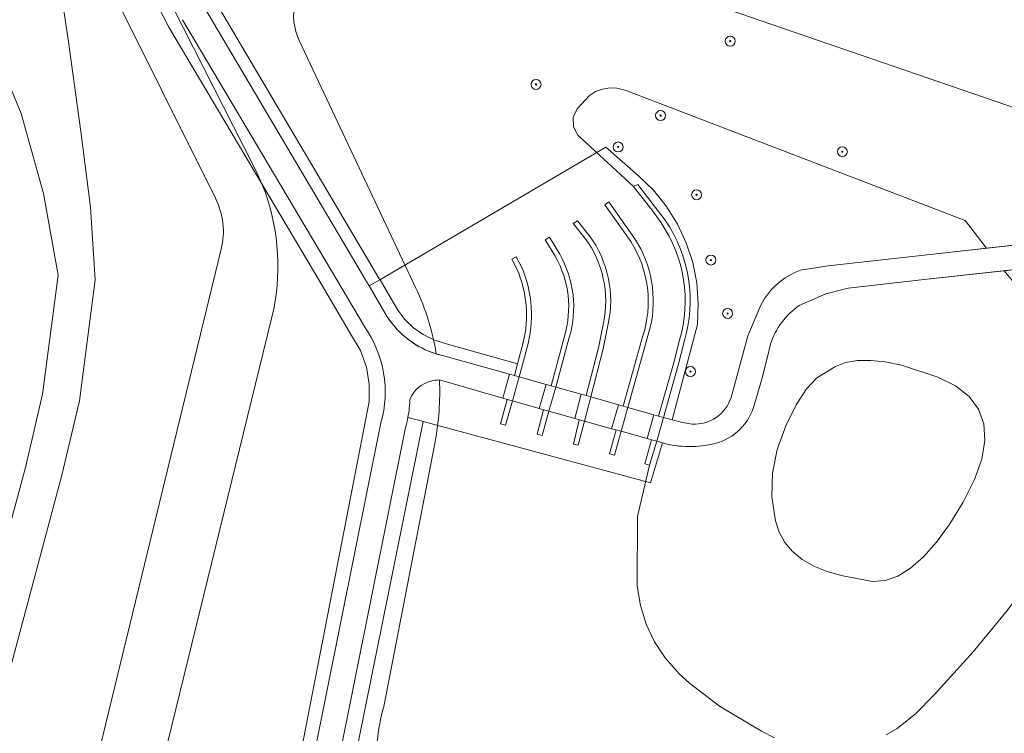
# Model space of a CAD drawing. Header units: metres. Extents: x 207466 to 209466, y 475780 to 477780.
# Tile 98 of 189: x 208272 to 208351, y 476556 to 476613. Entities that reach past the tile are written whole.
import ezdxf

# ---------------------------------------------------------------- set-up
doc = ezdxf.new("R2010")
doc.units = ezdxf.units.M
doc.layers.get('0').update_dxf_attribs({"color": 253, "linetype": 'CONTINUOUS'})
for name, color, linetype, lineweight in [('B-RO-FV-GELEIDING_WILDRASTER-G', 253, 'CONTINUOUS', 0), ('B-RO-IE-TERREINAFSCHEIDING_KUNSTMATIG_MUUR-GV', 253, 'CONTINUOUS', 0), ('B-RO-OG-TERREIN_CULTUURSCHEIDING-GV', 253, 'CONTINUOUS', 0), ('B-RO-VH-VERHARDING_BEDRIJFSVLOERPLAAT-GV', 253, 'CONTINUOUS', 0), ('B-RO-VH-VERHARDING_BETON-GV', 253, 'CONTINUOUS', 0), ('N-RO-VH-VERHARDING_BETON-GV', 253, 'CONTINUOUS', 0)]:
    doc.layers.add(name, color=color, linetype=linetype, lineweight=lineweight)
for name, color, linetype, lineweight, true_color in [('B-RO-GR-BOOM-S', 7, 'CONTINUOUS', 0, 0x6d8a47), ('B-RO-GR-GRAS-GV', 7, 'CONTINUOUS', 0, 0x6d8a47), ('B-RO-OG-WATER_SLOOT-GV', 7, 'CONTINUOUS', 0, 0x478c9a), ('N-RO-GR-GRAS-GV', 7, 'CONTINUOUS', 0, 0x6d8a47)]:
    doc.layers.add(name, color=color, linetype=linetype, lineweight=lineweight, true_color=true_color)

# ---------------------------------------------------------------- blocks, each defined once
blk = doc.blocks.new('SGR-BOOM_01-SO1')
at = {"linetype": 'Continuous'}
h = blk.add_hatch(color=0, dxfattribs=at)
edge = h.paths.add_edge_path()
edge.add_arc((0, 0), 0.25, 0, 360)
at = {"color": 0, "linetype": 'ByBlock', "lineweight": -2}
for radius in [2, 0.25]:
    blk.add_circle((0, 0), radius, dxfattribs=at)

msp = doc.modelspace()

# ---------------------------------------------------------------- linework, layer by layer
at = {"layer": 'B-RO-FV-GELEIDING_WILDRASTER-G', "flags": 128}
for points in [[(208183.771, 476785.135), (208195.448, 476764.336), (208258.537, 476647.11), (208264.152, 476636.677), (208268.422, 476628.742), (208274.921, 476616.515), (208275.671, 476611.501), (208276.687, 476604.119), (208277.475, 476598.046), (208277.839, 476592.2)], [(208277.839, 476592.2), (208276.575, 476582.492), (208275.179, 476576.515), (208270.185, 476557.974), (208268.128, 476550.034), (208267.398, 476547.214), (208266.196, 476541.443), (208265.77, 476535.207), (208265.577, 476522.235), (208265.557, 476512.314), (208267.787, 476502.868), (208269.456, 476497.159), (208270.734, 476491.257), (208274.327, 476482.668), (208269.27, 476449.699), (208269.165, 476449.015), (208267.191, 476435.191)]]:
    msp.add_lwpolyline(points, dxfattribs=at)
at = {"layer": 'B-RO-GR-GRAS-GV', "flags": 128}
for points in [[(208277.57, 476642.969), (208276.349, 476645.018), (208275.421, 476644.232), (208276.451, 476642.413), (208276.916, 476641.444), (208280.059, 476623.899), (208280.433, 476621.816), (208280.847, 476619.871), (208281.39, 476617.957), (208282.057, 476616.083), (208282.847, 476614.258), (208283.756, 476612.489), (208295.779, 476592.2), (208298.424, 476587.735), (208299.127, 476586.525), (208299.605, 476585.209), (208299.842, 476583.83), (208299.832, 476582.43), (208299.573, 476581.054), (208290.86, 476536.346)], [(208290.86, 476536.346), (208299.573, 476581.054), (208299.832, 476582.43), (208299.842, 476583.83), (208299.605, 476585.209), (208299.127, 476586.525), (208298.424, 476587.735), (208295.779, 476592.2), (208283.756, 476612.489), (208282.847, 476614.258), (208282.057, 476616.083), (208281.39, 476617.957), (208280.847, 476619.871), (208280.433, 476621.816), (208280.059, 476623.899), (208276.916, 476641.444), (208276.451, 476642.413), (208275.421, 476644.232), (208273.091, 476642.255), (208272.704, 476641.958), (208272.289, 476641.699), (208271.851, 476641.483), (208270.923, 476641.183)], [(208264.152, 476636.677), (208268.422, 476628.742), (208274.921, 476616.515), (208275.671, 476611.501), (208276.687, 476604.119), (208277.475, 476598.046), (208277.839, 476592.2), (208276.575, 476582.492), (208275.179, 476576.515), (208270.185, 476557.974), (208268.128, 476550.034), (208267.398, 476547.214), (208266.196, 476541.443), (208265.77, 476535.207), (208265.577, 476522.235), (208265.557, 476512.314), (208267.787, 476502.868), (208269.456, 476497.159)], [(208277.839, 476592.2), (208277.475, 476598.046), (208276.687, 476604.119), (208275.671, 476611.501), (208274.921, 476616.515), (208268.422, 476628.742)], [(208286.553, 476614.166), (208299.541, 476592.2), (208299.829, 476591.714), (208300.691, 476592.219), (208287.426, 476614.654)], [(208287.426, 476614.654), (208300.691, 476592.219), (208318.83, 476602.848), (208321.457, 476600.565), (208322.65, 476599.402), (208323.696, 476598.103), (208324.577, 476596.689), (208325.281, 476595.178), (208325.798, 476593.594), (208326.121, 476591.959), (208326.245, 476590.296), (208326.167, 476588.632), (208324.136, 476580.98), (208324.981, 476580.755), (208325.751, 476580.626)], [(208268.522, 476613.691), (208271.893, 476605.551), (208273.705, 476599.144), (208274.864, 476592.587), (208273.619, 476583.028), (208272.269, 476577.246), (208267.284, 476558.74)], [(208299.445, 476588.457), (208297.228, 476592.2), (208284.848, 476613.096)], [(208334.432, 476592.98), (208336.675, 476593.334), (208345.815, 476594.349), (208363.741, 476596.341)], [(208363.056, 476594.305), (208344.12, 476592.2), (208338.264, 476591.549), (208336.472, 476591.083), (208334.349, 476590.152)], [(208270.185, 476557.974), (208275.179, 476576.515), (208276.575, 476582.492), (208277.839, 476592.2)], [(208305.937, 476587.105), (208305.027, 476587.391), (208304.171, 476587.813), (208303.391, 476588.363), (208302.705, 476589.025), (208302.13, 476589.786), (208300.702, 476592.2), (208300.691, 476592.219), (208299.829, 476591.714), (208301.288, 476589.246)], [(208328.874, 476582.76), (208330.209, 476587.723), (208331.265, 476590.185)], [(208305.712, 476586.131), (208311.096, 476584.624), (208311.481, 476584.516), (208311.731, 476585.453), (208305.937, 476587.105)], [(208332.035, 476587.044), (208331.736, 476585.82), (208331.348, 476584.233), (208330.744, 476582.234)], [(208292.049, 476535.962), (208295.37, 476553.831), (208300.776, 476580.715)], [(208298.58, 476553.197), (208304.172, 476580.834), (208304.13, 476580.846), (208303.786, 476580.939), (208302.94, 476581.168)], [(208323.359, 476579.122), (208322.413, 476575.899), (208304.172, 476580.834), (208298.58, 476553.197)], [(208302.755, 476580.348), (208297.353, 476553.435), (208293.975, 476535.387)]]:
    msp.add_lwpolyline(points, dxfattribs=at)
at = {"layer": 'B-RO-GR-GRAS-GV'}
for centre, radius, start, end in [((208336.45, 476587.501), 5.839, 110.22355, 152.63575), ((208337.82, 476585.152), 6.087, 124.77096, 161.89144), ((208307.323, 476593.118), 7.17, 212.68233, 257.01785), ((208292, 476583.192), 9.119, 344.24148, 35.26831), ((208325.942, 476583.699), 3.079, 266.45078, 342.24016), ((208326.534, 476583.286), 4.339, 284.04361, 345.97454), ((208291.77, 476583.257), 11.363, 345.16667, 349.40607), ((208325.558, 476586.912), 8.094, 254.23616, 284.51715)]:
    msp.add_arc(centre, radius, start, end, dxfattribs=at)
at = {"layer": 'B-RO-IE-TERREINAFSCHEIDING_KUNSTMATIG_MUUR-GV', "flags": 128}
for points in [[(208321.393, 476599.875), (208321.037, 476599.698), (208322.584, 476597.71), (208323.259, 476596.774)], [(208323.589, 476597), (208321.393, 476599.875)], [(208321.155, 476595.503), (208319.07, 476598.463), (208318.747, 476598.228), (208320.823, 476595.28)], [(208317.492, 476595.774), (208316.549, 476596.944), (208316.21, 476596.742), (208316.238, 476596.693), (208317.17, 476595.537)], [(208315.119, 476594.271), (208314.304, 476595.624), (208313.962, 476595.416), (208314.774, 476594.069)], [(208312.046, 476593.257), (208311.636, 476594.053), (208311.287, 476593.858), (208311.685, 476593.085)], [(208318.626, 476588.753), (208318.232, 476586.758), (208317.242, 476582.91), (208317.627, 476582.804), (208318.622, 476586.67)], [(208318.622, 476586.67), (208319.018, 476588.672)], [(208321.769, 476587.632), (208320.212, 476582.068), (208320.597, 476581.958), (208322.394, 476588.384)], [(208315.505, 476587.69), (208314.425, 476583.691), (208314.809, 476583.58), (208315.89, 476587.581)], [(208312.194, 476587.189), (208311.731, 476585.453), (208311.481, 476584.516), (208311.866, 476584.408), (208312.477, 476586.699)], [(208324.729, 476587.357), (208324.248, 476585.467), (208323.058, 476581.257), (208323.447, 476581.164), (208324.633, 476585.358), (208325.112, 476587.242)], [(208311.335, 476582.493), (208310.913, 476582.593), (208310.375, 476580.656), (208310.78, 476580.533), (208311.335, 476582.493)], [(208314.26, 476581.674), (208313.825, 476581.778), (208313.317, 476579.81), (208313.726, 476579.714), (208314.26, 476581.674)], [(208317.115, 476580.874), (208316.694, 476580.974), (208316.217, 476579.025), (208316.595, 476578.94), (208317.115, 476580.874)], [(208320.063, 476580.049), (208319.651, 476580.153), (208319.105, 476578.246), (208319.509, 476578.133), (208320.063, 476580.049)], [(208322.906, 476579.265), (208322.482, 476579.366), (208321.944, 476577.438), (208322.334, 476577.316), (208322.906, 476579.265)]]:
    msp.add_lwpolyline(points, dxfattribs=at)
at = {"layer": 'B-RO-IE-TERREINAFSCHEIDING_KUNSTMATIG_MUUR-GV'}
for centre, radius, start, end in [((208314.128, 476590.525), 11.465, 343.35757, 34.38441), ((208314.128, 476590.525), 11.064, 343.35889, 34.38573), ((208310.301, 476590.514), 8.51, 348.05364, 36.17279), ((208310.326, 476590.519), 8.886, 348.00137, 36.25204), ((208313.291, 476590.467), 9.338, 347.10987, 32.63601), ((208313.276, 476590.464), 8.953, 341.55962, 32.54286), ((208307.659, 476590.022), 8.185, 343.44402, 29.63054), ((208307.66, 476590.022), 8.585, 343.48088, 29.66741), ((208303.216, 476589.384), 9.243, 346.26226, 23.60593), ((208303.207, 476589.383), 9.65, 343.85206, 23.66822)]:
    msp.add_arc(centre, radius, start, end, dxfattribs=at)
at = {"layer": 'B-RO-OG-TERREIN_CULTUURSCHEIDING-GV', "flags": 128}
for points in [[(208325.112, 476587.242), (208324.633, 476585.358), (208323.447, 476581.164), (208324.136, 476580.98), (208326.167, 476588.632), (208326.245, 476590.296), (208326.121, 476591.959), (208325.798, 476593.594), (208325.281, 476595.178), (208324.577, 476596.689), (208323.696, 476598.103), (208322.65, 476599.402), (208321.457, 476600.565), (208318.83, 476602.848), (208300.691, 476592.219), (208300.702, 476592.2), (208302.13, 476589.786), (208302.705, 476589.025), (208303.391, 476588.363), (208304.171, 476587.813), (208305.027, 476587.391), (208305.937, 476587.105), (208311.731, 476585.453), (208312.194, 476587.189)], [(208323.259, 476596.774), (208322.584, 476597.71), (208321.037, 476599.698), (208321.393, 476599.875), (208323.589, 476597)], [(208320.823, 476595.28), (208318.747, 476598.228), (208319.07, 476598.463), (208321.155, 476595.503)], [(208317.17, 476595.537), (208316.238, 476596.693), (208316.21, 476596.742), (208316.549, 476596.944), (208317.492, 476595.774)], [(208314.774, 476594.069), (208313.962, 476595.416), (208314.304, 476595.624), (208315.119, 476594.271)], [(208311.685, 476593.085), (208311.287, 476593.858), (208311.636, 476594.053), (208312.046, 476593.257)], [(208315.89, 476587.581), (208314.809, 476583.58), (208316.856, 476583.016), (208317.242, 476582.91), (208318.232, 476586.758), (208318.626, 476588.753)], [(208319.018, 476588.672), (208318.622, 476586.67), (208317.627, 476582.804), (208319.828, 476582.177), (208320.212, 476582.068), (208321.769, 476587.632)], [(208322.394, 476588.384), (208320.597, 476581.958), (208322.673, 476581.367), (208323.058, 476581.257), (208324.248, 476585.467), (208324.729, 476587.357)], [(208312.477, 476586.699), (208311.866, 476584.408), (208314.04, 476583.799), (208314.425, 476583.691), (208315.505, 476587.69)], [(208313.825, 476581.778), (208313.486, 476581.875), (208311.335, 476582.493), (208310.78, 476580.533), (208310.375, 476580.656), (208310.913, 476582.593), (208310.561, 476582.695), (208305.473, 476584.168)], [(208322.906, 476579.265), (208322.334, 476577.316), (208321.944, 476577.438), (208322.482, 476579.366), (208322.131, 476579.465), (208320.063, 476580.049), (208319.509, 476578.133), (208319.105, 476578.246), (208319.651, 476580.153), (208319.29, 476580.256), (208317.115, 476580.874), (208316.595, 476578.94), (208316.217, 476579.025), (208316.694, 476580.974), (208316.341, 476581.076), (208314.26, 476581.674), (208313.726, 476579.714), (208313.317, 476579.81), (208313.825, 476581.778)], [(208302.94, 476581.168), (208303.786, 476580.939), (208304.13, 476580.846), (208304.172, 476580.834), (208322.413, 476575.899), (208323.359, 476579.122)]]:
    msp.add_lwpolyline(points, dxfattribs=at)
at = {"layer": 'B-RO-OG-TERREIN_CULTUURSCHEIDING-GV'}
for centre, radius, start, end in [((208314.128, 476590.525), 11.465, 343.35757, 34.38441), ((208314.128, 476590.525), 11.064, 343.35889, 34.38573), ((208310.301, 476590.514), 8.51, 348.05364, 36.17279), ((208310.326, 476590.519), 8.886, 348.00137, 36.25204), ((208313.291, 476590.467), 9.338, 347.10987, 32.63601), ((208313.276, 476590.464), 8.953, 341.55962, 32.54286), ((208307.659, 476590.022), 8.185, 343.44402, 29.63054), ((208307.66, 476590.022), 8.585, 343.48088, 29.66741), ((208303.216, 476589.384), 9.243, 346.26226, 23.60593), ((208303.207, 476589.383), 9.65, 343.85206, 23.66822), ((208305.467, 476581.567), 2.601, 105.58893, 154.78122), ((208305.471, 476581.548), 2.62, 89.95122, 105.55735), ((208292.151, 476583.177), 10.974, 349.45044, 357.37701), ((208325.366, 476586.27), 7.424, 250.64718, 254.31379)]:
    msp.add_arc(centre, radius, start, end, dxfattribs=at)
at = {"layer": 'B-RO-OG-WATER_SLOOT-GV', "flags": 128}
msp.add_lwpolyline([(208267.284, 476558.74), (208272.269, 476577.246), (208273.619, 476583.028), (208274.864, 476592.587), (208273.705, 476599.144), (208271.893, 476605.551), (208268.522, 476613.691)], dxfattribs=at)
at = {"layer": 'B-RO-VH-VERHARDING_BEDRIJFSVLOERPLAAT-GV', "flags": 128}
for points in [[(208311.866, 476584.408), (208311.481, 476584.516), (208311.096, 476584.624), (208310.561, 476582.695), (208310.913, 476582.593), (208311.335, 476582.493), (208311.866, 476584.408)], [(208314.809, 476583.58), (208314.425, 476583.691), (208314.04, 476583.799), (208313.486, 476581.875), (208313.825, 476581.778), (208314.26, 476581.674), (208314.809, 476583.58)], [(208317.627, 476582.804), (208317.242, 476582.91), (208316.856, 476583.016), (208316.341, 476581.076), (208316.694, 476580.974), (208317.115, 476580.874), (208317.627, 476582.804)], [(208320.597, 476581.958), (208320.212, 476582.068), (208319.828, 476582.177), (208319.29, 476580.256), (208319.651, 476580.153), (208320.063, 476580.049), (208320.597, 476581.958)], [(208323.447, 476581.164), (208323.058, 476581.257), (208322.673, 476581.367), (208322.131, 476579.465), (208322.482, 476579.366), (208322.906, 476579.265), (208323.447, 476581.164)]]:
    msp.add_lwpolyline(points, dxfattribs=at)
at = {"layer": 'B-RO-VH-VERHARDING_BETON-GV', "flags": 128}
for points in [[(208301.288, 476589.246), (208299.829, 476591.714), (208299.541, 476592.2), (208286.553, 476614.166)], [(208284.848, 476613.096), (208297.228, 476592.2), (208299.445, 476588.457)], [(208363.741, 476596.341), (208345.815, 476594.349), (208336.675, 476593.334), (208334.432, 476592.98)], [(208334.349, 476590.152), (208336.472, 476591.083), (208338.264, 476591.549), (208344.12, 476592.2), (208363.056, 476594.305)], [(208331.265, 476590.185), (208330.209, 476587.723), (208328.874, 476582.76)], [(208330.744, 476582.234), (208331.348, 476584.233), (208331.736, 476585.82), (208332.035, 476587.044)], [(208305.473, 476584.168), (208310.561, 476582.695), (208311.096, 476584.624), (208305.712, 476586.131)], [(208314.04, 476583.799), (208311.866, 476584.408), (208311.335, 476582.493), (208313.486, 476581.875), (208314.04, 476583.799)], [(208316.856, 476583.016), (208314.809, 476583.58), (208314.26, 476581.674), (208316.341, 476581.076), (208316.856, 476583.016)], [(208319.828, 476582.177), (208317.627, 476582.804), (208317.115, 476580.874), (208319.29, 476580.256), (208319.828, 476582.177)], [(208322.673, 476581.367), (208320.597, 476581.958), (208320.063, 476580.049), (208322.131, 476579.465), (208322.673, 476581.367)], [(208300.776, 476580.715), (208295.37, 476553.831), (208292.049, 476535.962)], [(208325.751, 476580.626), (208324.981, 476580.755), (208324.136, 476580.98), (208323.447, 476581.164), (208322.906, 476579.265)], [(208293.975, 476535.387), (208297.353, 476553.435), (208302.755, 476580.348)]]:
    msp.add_lwpolyline(points, dxfattribs=at)
at = {"layer": 'B-RO-VH-VERHARDING_BETON-GV'}
for centre, radius, start, end in [((208336.45, 476587.501), 5.839, 110.22355, 152.63575), ((208337.82, 476585.152), 6.087, 124.77096, 161.89144), ((208307.323, 476593.118), 7.17, 212.68233, 257.01785), ((208292, 476583.192), 9.119, 344.24148, 35.26831), ((208305.467, 476581.567), 2.601, 105.58893, 154.78122), ((208305.471, 476581.548), 2.62, 89.95122, 105.55735), ((208292.151, 476583.177), 10.974, 349.45044, 357.37701), ((208325.942, 476583.699), 3.079, 266.45078, 342.24016), ((208326.534, 476583.286), 4.339, 284.04361, 345.97454), ((208291.77, 476583.257), 11.363, 345.16667, 349.40607), ((208325.366, 476586.27), 7.424, 250.64718, 254.31379), ((208325.558, 476586.912), 8.094, 254.23616, 284.51715)]:
    msp.add_arc(centre, radius, start, end, dxfattribs=at)
at = {"layer": 'N-RO-GR-GRAS-GV', "flags": 128}
for points in [[(208268.422, 476628.742), (208274.921, 476616.515), (208275.671, 476611.501), (208276.687, 476604.119), (208277.475, 476598.046), (208277.839, 476592.2), (208276.575, 476582.492), (208275.179, 476576.515), (208270.185, 476557.974)], [(208274.411, 476625.054), (208287.501, 476598.765)], [(208287.501, 476598.765), (208274.411, 476625.054)], [(208307.935, 476622.767), (208312.6, 476619.443), (208373.199, 476598.607)], [(208373.199, 476598.607), (208312.6, 476619.443), (208307.935, 476622.767)], [(208280.906, 476620.343), (208290.562, 476601.363)], [(208290.562, 476601.363), (208280.906, 476620.343)], [(208286.553, 476614.166), (208299.541, 476592.2), (208299.829, 476591.714), (208301.288, 476589.246)], [(208299.445, 476588.457), (208297.228, 476592.2), (208284.848, 476613.096)], [(208303.582, 476591.528), (208294.247, 476611.362)], [(208294.247, 476611.362), (208303.582, 476591.528)], [(208334.432, 476592.98), (208336.675, 476593.334), (208345.815, 476594.349), (208349.384, 476594.746), (208347.671, 476596.974), (208320.383, 476607.432), (208319.711, 476607.602), (208319.131, 476607.621), (208318.548, 476607.526), (208317.994, 476607.318), (208317.5, 476607.013), (208316.525, 476605.941), (208316.204, 476605.277), (208316.216, 476604.487), (208316.572, 476603.816), (208321.037, 476599.698)], [(208323.259, 476596.774), (208322.584, 476597.71), (208321.037, 476599.698), (208316.572, 476603.816), (208316.216, 476604.487), (208316.204, 476605.277), (208316.525, 476605.941), (208317.5, 476607.013), (208317.994, 476607.318), (208318.548, 476607.526), (208319.131, 476607.621), (208319.711, 476607.602), (208320.383, 476607.432), (208347.671, 476596.974), (208349.384, 476594.746), (208359.474, 476595.867), (208363.741, 476596.341)], [(208321.037, 476599.698), (208321.393, 476599.875), (208323.589, 476597)], [(208320.823, 476595.28), (208318.747, 476598.228), (208319.07, 476598.463), (208321.155, 476595.503)], [(208317.17, 476595.537), (208316.238, 476596.693), (208316.21, 476596.742), (208316.549, 476596.944), (208317.492, 476595.774)], [(208314.774, 476594.069), (208313.962, 476595.416), (208314.304, 476595.624), (208315.119, 476594.271)], [(208287.958, 476594.667), (208274.202, 476538.089)], [(208274.202, 476538.089), (208287.958, 476594.667)], [(208311.685, 476593.085), (208311.287, 476593.858), (208311.636, 476594.053), (208312.046, 476593.257)], [(208363.056, 476594.305), (208350.786, 476592.941), (208352.729, 476590.612), (208354.054, 476589.938), (208355.294, 476588.93), (208356.307, 476587.638), (208357.005, 476586.15), (208357.347, 476584.582), (208357.348, 476583.066), (208357.247, 476582.401), (208355.499, 476573.73), (208355.212, 476572.719), (208354.584, 476571.082), (208353.906, 476569.747), (208353.212, 476568.642), (208351.052, 476565.69), (208348.313, 476562.351), (208345.193, 476558.918), (208343.653, 476557.34), (208342.193, 476556.191), (208341.321, 476555.683)], [(208350.786, 476592.941), (208344.12, 476592.2), (208338.264, 476591.549), (208336.472, 476591.083), (208334.349, 476590.152)], [(208341.321, 476555.683), (208342.193, 476556.191), (208343.653, 476557.34), (208345.193, 476558.918), (208348.313, 476562.351), (208351.052, 476565.69), (208353.212, 476568.642), (208353.906, 476569.747), (208354.584, 476571.082), (208355.212, 476572.719), (208355.499, 476573.73), (208357.247, 476582.401), (208357.348, 476583.066), (208357.347, 476584.582), (208357.005, 476586.15), (208356.307, 476587.638), (208355.294, 476588.93), (208354.054, 476589.938), (208352.729, 476590.612), (208350.786, 476592.941)], [(208328.874, 476582.76), (208330.209, 476587.723), (208331.265, 476590.185)], [(208292.002, 476589.098), (208279.862, 476539.495)], [(208279.862, 476539.495), (208292.002, 476589.098)], [(208315.89, 476587.581), (208314.809, 476583.58), (208316.856, 476583.016), (208317.242, 476582.91), (208318.232, 476586.758), (208318.626, 476588.753)], [(208319.018, 476588.672), (208318.622, 476586.67), (208317.627, 476582.804), (208319.828, 476582.177), (208320.212, 476582.068), (208321.769, 476587.632)], [(208322.394, 476588.384), (208320.597, 476581.958), (208322.673, 476581.367), (208323.058, 476581.257), (208324.248, 476585.467), (208324.729, 476587.357)], [(208312.477, 476586.699), (208311.866, 476584.408), (208314.04, 476583.799), (208314.425, 476583.691), (208315.505, 476587.69)], [(208305.219, 476586.263), (208305.712, 476586.131), (208311.096, 476584.624), (208311.481, 476584.516), (208311.731, 476585.453), (208312.194, 476587.189)], [(208325.112, 476587.242), (208324.633, 476585.358), (208323.447, 476581.164), (208324.136, 476580.98), (208324.981, 476580.755), (208325.751, 476580.626)], [(208332.035, 476587.044), (208331.736, 476585.82), (208331.348, 476584.233), (208330.744, 476582.234)], [(208348.991, 476577.814), (208348.412, 476576.166), (208347.5, 476574.361), (208346.427, 476572.616), (208345.366, 476571.149), (208344.316, 476569.959), (208343.278, 476569.047), (208342.25, 476568.413), (208341.234, 476568.056), (208340.23, 476567.977), (208337.834, 476568.431), (208336.589, 476568.781), (208335.502, 476569.224), (208334.572, 476569.761), (208333.8, 476570.393), (208333.185, 476571.119), (208332.728, 476571.939), (208332.428, 476572.854), (208332.149, 476574.773), (208332.194, 476576.684), (208332.565, 476578.589), (208333.26, 476580.486), (208334.108, 476582.176), (208334.936, 476583.459), (208335.745, 476584.337), (208337.242, 476585.256), (208338.067, 476585.561), (208339.009, 476585.723), (208340.068, 476585.743), (208341.244, 476585.619), (208342.537, 476585.353), (208345.473, 476584.392), (208346.892, 476583.689), (208347.978, 476582.829), (208348.731, 476581.812), (208349.15, 476580.637), (208349.237, 476579.304), (208348.991, 476577.814)], [(208348.991, 476577.814), (208349.237, 476579.304), (208349.15, 476580.637), (208348.731, 476581.812), (208347.978, 476582.829), (208346.892, 476583.689), (208345.473, 476584.392), (208342.537, 476585.353), (208341.244, 476585.619), (208340.068, 476585.743), (208339.009, 476585.723), (208338.067, 476585.561), (208337.242, 476585.256), (208335.745, 476584.337), (208334.936, 476583.459), (208334.108, 476582.176), (208333.26, 476580.486), (208332.565, 476578.589), (208332.194, 476576.684), (208332.149, 476574.773), (208332.428, 476572.854), (208332.728, 476571.939), (208333.185, 476571.119), (208333.8, 476570.393), (208334.572, 476569.761), (208335.502, 476569.224), (208336.589, 476568.781), (208337.834, 476568.431), (208340.23, 476567.977), (208341.234, 476568.056), (208342.25, 476568.413), (208343.278, 476569.047), (208344.316, 476569.959), (208345.366, 476571.149), (208346.427, 476572.616), (208347.5, 476574.361), (208348.412, 476576.166), (208348.991, 476577.814)], [(208332.365, 476555.431), (208331.313, 476555.978), (208327.949, 476557.981), (208325.547, 476559.835), (208324.717, 476560.564), (208323.572, 476561.854), (208322.72, 476563.157), (208322.055, 476564.572), (208321.594, 476566.057), (208321.34, 476567.637), (208321.359, 476573.219), (208322.334, 476577.316), (208321.944, 476577.438), (208322.482, 476579.366), (208322.131, 476579.465), (208320.063, 476580.049), (208319.509, 476578.133), (208319.105, 476578.246), (208319.651, 476580.153), (208319.29, 476580.256), (208317.115, 476580.874), (208316.595, 476578.94), (208316.217, 476579.025), (208316.694, 476580.974), (208316.341, 476581.076), (208314.26, 476581.674), (208313.726, 476579.714), (208313.317, 476579.81), (208313.825, 476581.778), (208313.486, 476581.875), (208311.335, 476582.493), (208310.78, 476580.533), (208310.375, 476580.656), (208310.913, 476582.593), (208310.561, 476582.695), (208305.473, 476584.168)], [(208292.049, 476535.962), (208295.37, 476553.831), (208300.776, 476580.715)], [(208302.755, 476580.348), (208297.353, 476553.435), (208293.975, 476535.387)], [(208305.12, 476579.207), (208300.999, 476557.94)], [(208300.999, 476557.94), (208305.12, 476579.207)], [(208322.906, 476579.265), (208322.334, 476577.316), (208321.359, 476573.219), (208321.34, 476567.637), (208321.594, 476566.057), (208322.055, 476564.572), (208322.72, 476563.157), (208323.572, 476561.854), (208324.717, 476560.564), (208325.547, 476559.835), (208327.949, 476557.981), (208331.313, 476555.978), (208332.365, 476555.431)]]:
    msp.add_lwpolyline(points, dxfattribs=at)
at = {"layer": 'N-RO-GR-GRAS-GV'}
for centre, radius, start, end in [((208298.77, 476613.492), 5, 129.71094, 205.21317), ((208298.77, 476613.492), 5, 129.71094, 205.21317), ((208274.828, 476593.299), 17.68, 346.25504, 27.13753), ((208274.828, 476593.299), 17.68, 346.25504, 27.13753), ((208282.136, 476596.092), 5.994, 346.24398, 26.48244), ((208282.136, 476596.092), 5.994, 346.24398, 26.48244), ((208314.128, 476590.525), 11.465, 343.35757, 34.38441), ((208314.128, 476590.525), 11.064, 343.35889, 34.38573), ((208310.301, 476590.514), 8.51, 348.05364, 36.17279), ((208310.326, 476590.519), 8.886, 348.00137, 36.25204), ((208313.291, 476590.467), 9.338, 347.10987, 32.63601), ((208313.276, 476590.464), 8.953, 341.55962, 32.54286), ((208307.659, 476590.022), 8.185, 343.44402, 29.63054), ((208307.66, 476590.022), 8.585, 343.48088, 29.66741), ((208303.216, 476589.384), 9.243, 346.26226, 23.60593), ((208303.207, 476589.383), 9.65, 343.85206, 23.66822), ((208336.45, 476587.501), 5.839, 110.22355, 152.63575), ((208285.498, 476583.018), 19.986, 9.34306, 25.20009), ((208285.498, 476583.018), 19.986, 9.34306, 25.20009), ((208337.82, 476585.152), 6.087, 124.77096, 161.89144), ((208307.327, 476593.123), 7.177, 212.6992, 252.91544), ((208292, 476583.192), 9.119, 344.24148, 35.26831), ((208305.467, 476581.567), 2.601, 105.58893, 154.78122), ((208305.471, 476581.548), 2.62, 89.95122, 105.55735), ((208284.095, 476583.196), 21.4, 349.25684, 2.60311), ((208284.095, 476583.196), 21.4, 349.25684, 2.60311), ((208292.151, 476583.177), 10.974, 349.45044, 357.37701), ((208325.942, 476583.699), 3.079, 266.45078, 342.24016), ((208326.534, 476583.286), 4.339, 284.04361, 345.97454), ((208291.77, 476583.257), 11.363, 345.16667, 349.40607), ((208325.366, 476586.27), 7.424, 250.64718, 254.31379), ((208325.558, 476586.912), 8.094, 254.23616, 284.51715), ((208316.017, 476553.728), 15.598, 164.3349, 185.24692), ((208316.017, 476553.728), 15.598, 164.3349, 185.24692)]:
    msp.add_arc(centre, radius, start, end, dxfattribs=at)
at = {"layer": 'N-RO-VH-VERHARDING_BETON-GV', "flags": 128}
for points in [[(208301.288, 476589.246), (208299.829, 476591.714), (208299.541, 476592.2), (208286.553, 476614.166)], [(208284.848, 476613.096), (208297.228, 476592.2), (208299.445, 476588.457)], [(208363.741, 476596.341), (208359.474, 476595.867), (208349.384, 476594.746)], [(208349.384, 476594.746), (208345.815, 476594.349), (208336.675, 476593.334), (208334.432, 476592.98)], [(208334.349, 476590.152), (208336.472, 476591.083), (208338.264, 476591.549), (208344.12, 476592.2), (208350.786, 476592.941), (208363.056, 476594.305)], [(208331.265, 476590.185), (208330.209, 476587.723), (208328.874, 476582.76)], [(208330.744, 476582.234), (208331.348, 476584.233), (208331.736, 476585.82), (208332.035, 476587.044)], [(208305.473, 476584.168), (208310.561, 476582.695), (208311.096, 476584.624), (208305.712, 476586.131), (208305.219, 476586.263)], [(208300.776, 476580.715), (208295.37, 476553.831), (208292.049, 476535.962)], [(208325.751, 476580.626), (208324.981, 476580.755), (208324.136, 476580.98), (208323.447, 476581.164), (208322.906, 476579.265)], [(208293.975, 476535.387), (208297.353, 476553.435), (208302.755, 476580.348)]]:
    msp.add_lwpolyline(points, dxfattribs=at)
at = {"layer": 'N-RO-VH-VERHARDING_BETON-GV'}
for centre, radius, start, end in [((208336.45, 476587.501), 5.839, 110.22355, 152.63575), ((208337.82, 476585.152), 6.087, 124.77096, 161.89144), ((208307.327, 476593.123), 7.177, 212.6992, 252.91544), ((208292, 476583.192), 9.119, 344.24148, 35.26831), ((208305.467, 476581.567), 2.601, 105.58893, 154.78122), ((208305.471, 476581.548), 2.62, 89.95122, 105.55735), ((208292.151, 476583.177), 10.974, 349.45044, 357.37701), ((208325.942, 476583.699), 3.079, 266.45078, 342.24016), ((208326.534, 476583.286), 4.339, 284.04361, 345.97454), ((208291.77, 476583.257), 11.363, 345.16667, 349.40607), ((208325.366, 476586.27), 7.424, 250.64718, 254.31379), ((208325.558, 476586.912), 8.094, 254.23616, 284.51715)]:
    msp.add_arc(centre, radius, start, end, dxfattribs=at)

# ---------------------------------------------------------------- block references
at = {"layer": 'B-RO-GR-BOOM-S', "xscale": 0.2, "yscale": 0.2, "zscale": 0.2}
for p in [(208328.808, 476611.367), (208313.221, 476607.899), (208323.217, 476605.398), (208319.812, 476602.876), (208337.804, 476602.497), (208326.107, 476599.04), (208327.253, 476593.796), (208328.598, 476589.508), (208325.613, 476584.842)]:
    msp.add_blockref('SGR-BOOM_01-SO1', p, dxfattribs=at)

doc.saveas('drawing.dxf')
